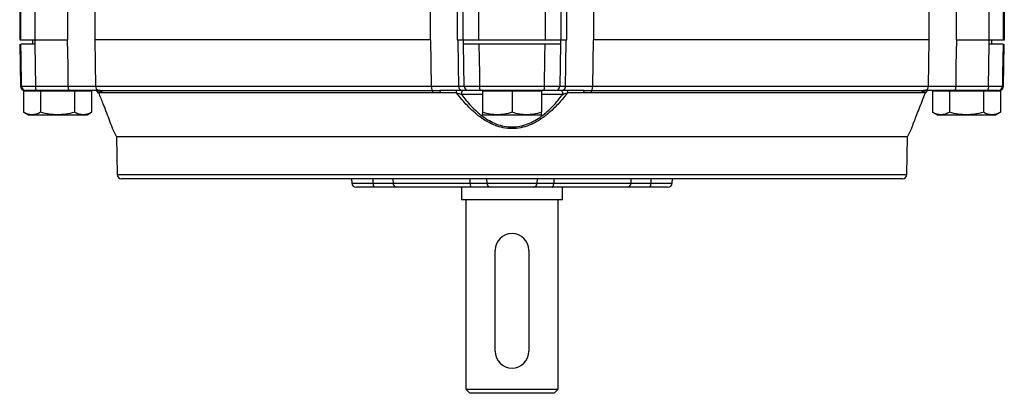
# Model space of a CAD drawing. Header units: millimetres. Extents: x -850 to -69, y -238 to 499.
# Tile 31 of 53: x -533 to -416, y 285 to 330. Entities that reach past the tile are written whole.
import ezdxf

# ---------------------------------------------------------------- set-up
doc = ezdxf.new("R2010")
doc.units = ezdxf.units.MM

msp = doc.modelspace()

# ---------------------------------------------------------------- linework, layer by layer
at = {"color": 7, "linetype": 'Continuous', "lineweight": 25}
for p, q in [((-532.73, 333.08), (-532.73, 327.38)), ((-532.6, 327.38), (-532.6, 333.08)), ((-530.95, 333.08), (-530.95, 327.38)), ((-527.03, 327.38), (-527.03, 333.08)), ((-421.44, 333.08), (-421.44, 327.38)), ((-417.52, 327.38), (-417.52, 333.08)), ((-415.87, 333.08), (-415.87, 327.38)), ((-415.73, 327.38), (-415.73, 333.08)), ((-523.8, 331.9), (-523.8, 327.38)), ((-483.91, 327.38), (-483.91, 331.7)), ((-480.74, 331.7), (-480.74, 327.38)), ((-480.05, 327.38), (-480.05, 331.7)), ((-478.22, 331.7), (-478.22, 327.38)), ((-470.25, 327.38), (-470.25, 331.7)), ((-468.42, 331.7), (-468.42, 327.38)), ((-467.73, 327.38), (-467.73, 331.7)), ((-464.56, 331.7), (-464.56, 327.38)), ((-424.67, 327.38), (-424.67, 331.9)), ((-532.73, 327.38), (-532.6, 327.38)), ((-532.73, 326.88), (-532.64, 321.87)), ((-532.6, 327.38), (-530.95, 327.38)), ((-531.23, 327.38), (-531.23, 326.88)), ((-530.95, 327.38), (-527.03, 327.38)), ((-530.94, 326.88), (-530.95, 326.88)), ((-523.81, 327.38), (-523.72, 321.87)), ((-483.91, 327.38), (-523.8, 327.38)), ((-483.79, 321.87), (-483.87, 327.38)), ((-480.74, 327.38), (-480.05, 327.38)), ((-480.05, 327.38), (-478.22, 327.38)), ((-479.99, 326.88), (-480, 326.88)), ((-478.22, 327.38), (-470.25, 327.38)), ((-470.31, 326.88), (-478.16, 326.88)), ((-470.25, 327.38), (-468.42, 327.38)), ((-468.47, 326.88), (-468.47, 326.88)), ((-468.42, 327.38), (-467.73, 327.38)), ((-464.6, 327.38), (-464.68, 321.87)), ((-424.67, 327.38), (-464.56, 327.38)), ((-424.74, 321.87), (-424.66, 327.38)), ((-421.44, 327.38), (-417.52, 327.38)), ((-417.52, 326.88), (-417.53, 326.88)), ((-417.52, 327.38), (-415.87, 327.38)), ((-417.23, 326.88), (-417.23, 327.38)), ((-415.87, 327.38), (-415.73, 327.38)), ((-415.83, 321.87), (-415.74, 326.88)), ((-532.64, 321.87), (-532.51, 321.87)), ((-530.86, 321.87), (-526.96, 321.87)), ((-523.72, 321.87), (-483.79, 321.87)), ((-480.61, 321.87), (-479.92, 321.87)), ((-478.08, 321.87), (-470.38, 321.87)), ((-468.55, 321.87), (-467.86, 321.87)), ((-464.68, 321.87), (-424.74, 321.87)), ((-421.51, 321.87), (-417.61, 321.87)), ((-415.96, 321.87), (-415.83, 321.87)), ((-532.28, 321.28), (-532.28, 318.8)), ((-531.27, 321.28), (-532.28, 321.28)), ((-531.73, 321.38), (-531.73, 321.28)), ((-530.25, 321.28), (-531.27, 321.28)), ((-526.87, 321.38), (-530.78, 321.38)), ((-530.25, 321.28), (-530.25, 318.8)), ((-528.23, 321.28), (-530.25, 321.28)), ((-526.21, 321.28), (-528.23, 321.28)), ((-526.21, 321.28), (-526.21, 318.8)), ((-525.2, 321.28), (-526.21, 321.28)), ((-524.19, 321.28), (-525.2, 321.28)), ((-524.19, 321.28), (-524.19, 318.8)), ((-523.07, 321.1), (-523.36, 321.1)), ((-523.36, 321.1), (-523.35, 321.07)), ((-523.29, 321.39), (-483.71, 321.39)), ((-483.63, 321.11), (-522.9, 321.11)), ((-480.81, 321.1), (-482.72, 321.1)), ((-477.73, 320.91), (-480.25, 320.91)), ((-479.43, 321.38), (-480.12, 321.38)), ((-470.42, 321.38), (-478.05, 321.38)), ((-477.73, 321.38), (-477.73, 321.28)), ((-477.73, 321.28), (-477.73, 318.8)), ((-475.98, 321.28), (-477.73, 321.28)), ((-474.23, 321.28), (-475.98, 321.28)), ((-474.23, 321.28), (-474.23, 318.8)), ((-472.48, 321.28), (-474.23, 321.28)), ((-470.73, 321.28), (-472.48, 321.28)), ((-470.73, 321.28), (-470.73, 321.38)), ((-470.73, 321.28), (-470.73, 318.8)), ((-468.21, 320.91), (-470.73, 320.91)), ((-468.35, 321.38), (-469.04, 321.38)), ((-465.75, 321.1), (-467.66, 321.1)), ((-425.57, 321.11), (-464.84, 321.11)), ((-464.76, 321.39), (-425.18, 321.39)), ((-425.11, 321.1), (-425.4, 321.1)), ((-425.13, 321.07), (-425.11, 321.1)), ((-424.28, 321.28), (-424.28, 318.8)), ((-423.27, 321.28), (-424.28, 321.28)), ((-422.25, 321.28), (-423.27, 321.28)), ((-422.25, 321.28), (-422.25, 318.8)), ((-420.23, 321.28), (-422.25, 321.28)), ((-417.69, 321.38), (-421.6, 321.38)), ((-418.21, 321.28), (-420.23, 321.28)), ((-418.21, 321.28), (-418.21, 318.8)), ((-417.2, 321.28), (-418.21, 321.28)), ((-416.19, 321.28), (-417.2, 321.28)), ((-416.73, 321.28), (-416.73, 321.38)), ((-416.19, 321.28), (-416.19, 318.8)), ((-532.28, 318.8), (-531.73, 318.48)), ((-531.73, 318.48), (-531.27, 318.48)), ((-531.27, 318.48), (-528.23, 318.48)), ((-528.23, 318.48), (-525.2, 318.48)), ((-525.2, 318.48), (-524.73, 318.48)), ((-524.73, 318.48), (-524.19, 318.8)), ((-477.73, 318.48), (-475.98, 318.48)), ((-475.98, 318.48), (-472.48, 318.48)), ((-472.48, 318.48), (-470.73, 318.48)), ((-424.28, 318.8), (-423.73, 318.48)), ((-423.73, 318.48), (-423.27, 318.48)), ((-423.27, 318.48), (-420.23, 318.48)), ((-420.23, 318.48), (-417.2, 318.48)), ((-417.2, 318.48), (-416.73, 318.48)), ((-416.73, 318.48), (-416.19, 318.8)), ((-521.73, 316.89), (-521.23, 315.88)), ((-427.23, 315.88), (-426.74, 316.89)), ((-521.23, 315.88), (-521.14, 311.37)), ((-427.23, 315.88), (-521.23, 315.88)), ((-427.32, 311.37), (-427.23, 315.88)), ((-521.14, 311.37), (-427.32, 311.37)), ((-474.23, 310.88), (-520.64, 310.88)), ((-493.29, 310.88), (-493.26, 310.36)), ((-493.26, 310.36), (-490.72, 310.36)), ((-490.72, 310.36), (-490.73, 310.88)), ((-488.38, 310.88), (-488.37, 310.37)), ((-488.37, 310.37), (-479.19, 310.37)), ((-479.19, 310.37), (-479.21, 310.88)), ((-477.25, 310.88), (-477.22, 310.36)), ((-477.22, 310.36), (-471.25, 310.36)), ((-427.82, 310.88), (-474.23, 310.88)), ((-471.25, 310.36), (-471.22, 310.88)), ((-469.26, 310.88), (-469.28, 310.37)), ((-469.28, 310.37), (-460.09, 310.37)), ((-460.09, 310.37), (-460.08, 310.88)), ((-457.74, 310.88), (-457.75, 310.36)), ((-457.75, 310.36), (-455.21, 310.36)), ((-455.21, 310.36), (-455.18, 310.88)), ((-490.64, 309.88), (-492.76, 309.88)), ((-479.02, 309.88), (-487.9, 309.88)), ((-480.23, 309.88), (-480.23, 308.38)), ((-471.74, 309.88), (-476.73, 309.88)), ((-460.57, 309.88), (-469.45, 309.88)), ((-468.23, 308.38), (-468.23, 309.88)), ((-455.71, 309.88), (-457.83, 309.88)), ((-468.23, 308.38), (-480.23, 308.38)), ((-479.73, 308.38), (-479.73, 285.88)), ((-468.73, 285.88), (-468.73, 308.38)), ((-476.23, 290.38), (-476.23, 302.38)), ((-472.23, 302.38), (-472.23, 290.38)), ((-479.73, 285.88), (-479.23, 285.38)), ((-479.73, 285.88), (-468.73, 285.88)), ((-469.23, 285.38), (-468.73, 285.88)), ((-469.23, 285.38), (-479.23, 285.38))]:
    msp.add_line(p, q, dxfattribs=at)
at = {"color": 7, "linetype": 'Continuous', "lineweight": 25, "flags": 128}
for points in [[(-532.51, 321.87), (-532.57, 325.38), (-532.59, 326.88)], [(-530.95, 326.88), (-530.9, 324.4), (-530.86, 321.87)], [(-526.96, 321.87), (-526.99, 324.35), (-527.04, 327.38)], [(-480.69, 327.38), (-480.65, 324.35), (-480.61, 321.87)], [(-479.92, 321.87), (-479.96, 324.4), (-479.99, 326.88)], [(-478.16, 326.88), (-478.11, 323.38), (-478.08, 321.87)], [(-470.38, 321.87), (-470.33, 325.38), (-470.31, 326.88)], [(-468.47, 326.88), (-468.51, 324.4), (-468.55, 321.87)], [(-467.86, 321.87), (-467.82, 324.35), (-467.78, 327.38)], [(-421.43, 327.38), (-421.48, 324.35), (-421.51, 321.87)], [(-417.61, 321.87), (-417.56, 324.4), (-417.52, 326.88)], [(-415.87, 326.88), (-415.93, 323.38), (-415.96, 321.87)], [(-480.05, 321.38), (-480.09, 321.37), (-480.13, 321.35), (-480.16, 321.3), (-480.19, 321.25), (-480.22, 321.17), (-480.24, 321.09), (-480.25, 321), (-480.25, 320.91)], [(-468.41, 321.38), (-468.38, 321.37), (-468.34, 321.35), (-468.31, 321.3), (-468.28, 321.25), (-468.25, 321.17), (-468.23, 321.09), (-468.22, 321), (-468.21, 320.91)], [(-479.02, 309.88), (-479.05, 309.89), (-479.08, 309.92), (-479.11, 309.96), (-479.14, 310.02), (-479.16, 310.1), (-479.17, 310.18), (-479.18, 310.27), (-479.19, 310.37)], [(-469.45, 309.88), (-469.41, 309.89), (-469.38, 309.92), (-469.36, 309.96), (-469.33, 310.02), (-469.31, 310.1), (-469.29, 310.18), (-469.28, 310.27), (-469.28, 310.37)]]:
    msp.add_lwpolyline(points, dxfattribs=at)
at = {"color": 7, "linetype": 'Continuous', "lineweight": 25}
for centre, radius, start, end in [((-532.14, 321.88), 0.5, 181, 270), ((-532.01, 321.88), 0.499, 180.9363, 269.939), ((-530.09, 321.76), 0.778, 171.3091, 208.7329), ((-526.19, 321.76), 0.778, 171.3091, 208.7329), ((-523.23, 321.88), 0.497, 180.5449, 263.0599), ((-482.91, 321.78), 0.89, 173.6359, 205.9558), ((-480.11, 321.88), 0.496, 180.5546, 269.5683), ((-479.42, 321.88), 0.496, 180.5546, 269.5683), ((-476.21, 321.75), 1.88, 176.3166, 191.3571), ((-472.26, 321.75), 1.88, 348.6429, 3.6834), ((-469.04, 321.88), 0.496, 270.4317, 359.4454), ((-468.35, 321.88), 0.496, 270.4317, 359.4454), ((-465.56, 321.78), 0.89, 334.0442, 6.3641), ((-425.24, 321.88), 0.497, 276.9401, 359.4551), ((-422.28, 321.76), 0.778, 331.2671, 8.6909), ((-418.37, 321.76), 0.778, 331.2671, 8.6909), ((-416.46, 321.88), 0.499, 270.061, 359.0637), ((-416.33, 321.88), 0.5, 270, 359), ((-523.82, 320.88), 0.5, 21.5361, 89.9974), ((-523.8, 320.89), 0.495, 25.8036, 89.8862), ((-523.51, 320.89), 0.492, 25.5718, 89.8081), ((-523.34, 320.9), 0.491, 25.4879, 83.3172), ((-484.11, 321.13), 0.484, 357.8783, 32.3118), ((-483.11, 321.15), 0.394, 353.7429, 36.9737), ((-481.28, 321.15), 0.473, 354.4044, 29.6224), ((-467.19, 321.15), 0.473, 150.3776, 185.5956), ((-465.36, 321.15), 0.394, 143.0263, 186.2571), ((-464.35, 321.13), 0.484, 147.6882, 182.1217), ((-425.12, 320.9), 0.491, 96.6828, 154.5121), ((-424.96, 320.89), 0.492, 90.1919, 154.4282), ((-424.65, 320.88), 0.5, 90.007, 158.9996), ((-424.66, 320.89), 0.495, 90.1138, 154.1964), ((-520.64, 311.38), 0.5, 181.1468, 270), ((-427.82, 311.38), 0.5, 270, 358.8532), ((-492.76, 310.38), 0.5, 183, 270), ((-489.94, 310.25), 0.793, 171.9672, 207.2541), ((-487.89, 310.37), 0.485, 180.313, 268.3702), ((-476.72, 310.38), 0.496, 182.6024, 269.649), ((-471.74, 310.38), 0.496, 270.351, 357.3976), ((-460.58, 310.37), 0.485, 271.6298, 359.687), ((-458.53, 310.25), 0.793, 332.7459, 8.0328), ((-455.71, 310.38), 0.5, 270, 357), ((-474.23, 302.38), 2, 0, 180), ((-474.23, 290.38), 2, 180, 0)]:
    msp.add_arc(centre, radius, start, end, dxfattribs=at)
for major_axis, ratio, start_param, end_param in [((-9.9, 3265.53), 0.01719, 1.294802, 1.294961), ((-56.13, 3265.53), 0.00303, 4.98812, 4.988279), ((56.13, 3265.53), 0.00303, 1.294906, 1.295065), ((9.9, 3265.53), 0.01719, 4.988224, 4.988383)]:
    msp.add_ellipse((-474.23, -562.32), major_axis=major_axis, ratio=ratio, start_param=start_param, end_param=end_param, dxfattribs=at)
for points, knots in [([(-530.95, 326.88), (-531.17, 326.88), (-531.37, 326.88), (-531.76, 326.88), (-531.94, 326.88), (-532.23, 326.88), (-532.35, 326.88), (-532.53, 326.88), (-532.58, 326.88), (-532.59, 326.88)], [0, 0, 0, 0, 0.25, 0.25, 0.5, 0.5, 0.75, 0.75, 1, 1, 1, 1]), ([(-478.16, 326.88), (-478.38, 326.88), (-478.6, 326.88), (-479.01, 326.88), (-479.2, 326.88), (-479.53, 326.88), (-479.67, 326.88), (-479.88, 326.88), (-479.96, 326.88), (-479.99, 326.88)], [0, 0, 0, 0, 0.25, 0.25, 0.5, 0.5, 0.75, 0.75, 1, 1, 1, 1]), ([(-468.47, 326.88), (-468.51, 326.88), (-468.59, 326.88), (-468.8, 326.88), (-468.94, 326.88), (-469.27, 326.88), (-469.46, 326.88), (-469.87, 326.88), (-470.09, 326.88), (-470.31, 326.88)], [0, 0, 0, 0, 0.25, 0.25, 0.5, 0.5, 0.75, 0.75, 1, 1, 1, 1]), ([(-415.87, 326.88), (-415.89, 326.88), (-415.94, 326.88), (-416.11, 326.88), (-416.23, 326.88), (-416.53, 326.88), (-416.7, 326.88), (-417.09, 326.88), (-417.3, 326.88), (-417.52, 326.88)], [0, 0, 0, 0, 0.25, 0.25, 0.5, 0.5, 0.75, 0.75, 1, 1, 1, 1]), ([(-532.51, 321.87), (-532.5, 321.87), (-532.45, 321.87), (-532.27, 321.87), (-532.15, 321.87), (-531.86, 321.87), (-531.68, 321.87), (-531.29, 321.87), (-531.08, 321.87), (-530.86, 321.87)], [0, 0, 0, 0, 0.25, 0.25, 0.5, 0.5, 0.75, 0.75, 1, 1, 1, 1]), ([(-526.96, 321.87), (-526.76, 321.87), (-526.56, 321.87), (-526.18, 321.87), (-525.99, 321.87), (-525.64, 321.87), (-525.47, 321.87), (-525.14, 321.87), (-524.99, 321.87), (-524.7, 321.87), (-524.57, 321.87), (-524.33, 321.87), (-524.22, 321.87), (-523.93, 321.87), (-523.8, 321.87), (-523.72, 321.87)], [0, 0, 0, 0, 0.125, 0.125, 0.25, 0.25, 0.375, 0.375, 0.5, 0.5, 0.625, 0.625, 0.75, 0.75, 1, 1, 1, 1]), ([(-483.79, 321.87), (-483.59, 321.87), (-483.4, 321.87), (-483.02, 321.87), (-482.83, 321.87), (-482.48, 321.87), (-482.31, 321.87), (-481.99, 321.87), (-481.84, 321.87), (-481.55, 321.87), (-481.43, 321.87), (-481.19, 321.87), (-481.08, 321.87), (-480.81, 321.87), (-480.68, 321.87), (-480.61, 321.87)], [0, 0, 0, 0, 0.125, 0.125, 0.25, 0.25, 0.375, 0.375, 0.5, 0.5, 0.625, 0.625, 0.75, 0.75, 1, 1, 1, 1]), ([(-479.92, 321.87), (-479.88, 321.87), (-479.81, 321.87), (-479.59, 321.87), (-479.45, 321.87), (-479.12, 321.87), (-478.93, 321.87), (-478.52, 321.87), (-478.31, 321.87), (-478.08, 321.87)], [0, 0, 0, 0, 0.25, 0.25, 0.5, 0.5, 0.75, 0.75, 1, 1, 1, 1]), ([(-470.38, 321.87), (-470.16, 321.87), (-469.95, 321.87), (-469.53, 321.87), (-469.35, 321.87), (-469.02, 321.87), (-468.88, 321.87), (-468.66, 321.87), (-468.59, 321.87), (-468.55, 321.87)], [0, 0, 0, 0, 0.25, 0.25, 0.5, 0.5, 0.75, 0.75, 1, 1, 1, 1]), ([(-467.86, 321.87), (-467.82, 321.87), (-467.77, 321.87), (-467.64, 321.87), (-467.56, 321.87), (-467.38, 321.87), (-467.28, 321.87), (-467.04, 321.87), (-466.91, 321.87), (-466.63, 321.87), (-466.48, 321.87), (-466.16, 321.87), (-465.99, 321.87), (-465.45, 321.87), (-465.08, 321.87), (-464.68, 321.87)], [0, 0, 0, 0, 0.125, 0.125, 0.25, 0.25, 0.375, 0.375, 0.5, 0.5, 0.625, 0.625, 0.75, 0.75, 1, 1, 1, 1]), ([(-424.74, 321.87), (-424.71, 321.87), (-424.65, 321.87), (-424.52, 321.87), (-424.43, 321.87), (-424.25, 321.87), (-424.14, 321.87), (-423.9, 321.87), (-423.76, 321.87), (-423.48, 321.87), (-423.32, 321.87), (-423, 321.87), (-422.83, 321.87), (-422.29, 321.87), (-421.91, 321.87), (-421.51, 321.87)], [0, 0, 0, 0, 0.125, 0.125, 0.25, 0.25, 0.375, 0.375, 0.5, 0.5, 0.625, 0.625, 0.75, 0.75, 1, 1, 1, 1]), ([(-417.61, 321.87), (-417.38, 321.87), (-417.18, 321.87), (-416.79, 321.87), (-416.61, 321.87), (-416.32, 321.87), (-416.2, 321.87), (-416.02, 321.87), (-415.97, 321.87), (-415.96, 321.87)], [0, 0, 0, 0, 0.25, 0.25, 0.5, 0.5, 0.75, 0.75, 1, 1, 1, 1]), ([(-530.78, 321.38), (-531.11, 321.38), (-531.41, 321.38), (-531.74, 321.38), (-531.83, 321.38), (-531.96, 321.38), (-532, 321.38), (-532.01, 321.38)], [0, 0, 0, 0, 0.5, 0.5, 0.75, 0.75, 1, 1, 1, 1]), ([(-523.51, 321.38), (-523.65, 321.38), (-523.84, 321.38), (-524.18, 321.38), (-524.3, 321.38), (-524.56, 321.38), (-524.7, 321.38), (-525.14, 321.38), (-525.46, 321.38), (-525.97, 321.38), (-526.14, 321.38), (-526.5, 321.38), (-526.68, 321.38), (-526.87, 321.38)], [0, 0, 0, 0, 0.25, 0.25, 0.375, 0.375, 0.5, 0.5, 0.75, 0.75, 0.875, 0.875, 1, 1, 1, 1]), ([(-523.36, 321.1), (-523.19, 320.67), (-522.86, 319.83), (-522.41, 318.69), (-522.03, 317.71), (-521.75, 316.97), (-521.73, 316.91), (-521.72, 316.89)], [0, 0, 0, 0, 0.207401, 0.40378, 0.604126, 0.820034, 1, 1, 1, 1]), ([(-480.12, 321.38), (-480.18, 321.38), (-480.29, 321.38), (-480.52, 321.38), (-480.61, 321.38), (-480.81, 321.38), (-481.02, 321.38), (-481.27, 321.38), (-481.54, 321.38), (-481.68, 321.38), (-482.13, 321.38), (-482.45, 321.38), (-482.79, 321.38)], [0, 0, 0, 0, 0.25, 0.25, 0.375, 0.375, 0.5, 0.625, 0.625, 0.75, 0.75, 1, 1, 1, 1]), ([(-467.66, 321.1), (-468.06, 320.57), (-468.48, 320.06), (-469.39, 319.09), (-469.89, 318.64), (-470.7, 318.04), (-470.98, 317.85), (-471.57, 317.51), (-471.88, 317.36), (-472.52, 317.11), (-472.86, 317.01), (-473.54, 316.88), (-473.88, 316.84), (-474.57, 316.84), (-474.92, 316.88), (-475.61, 317.01), (-475.94, 317.11), (-476.58, 317.36), (-476.89, 317.51), (-477.48, 317.84), (-477.76, 318.03), (-478.31, 318.43), (-478.56, 318.64), (-479.06, 319.09), (-479.3, 319.33), (-479.99, 320.06), (-480.41, 320.57), (-480.81, 321.1)], [0, 0, 0, 0, 0.125, 0.125, 0.25, 0.25, 0.3125, 0.3125, 0.375, 0.375, 0.4375, 0.4375, 0.5, 0.5, 0.5625, 0.5625, 0.625, 0.625, 0.6875, 0.6875, 0.75, 0.75, 0.8125, 0.8125, 0.875, 0.875, 1, 1, 1, 1]), ([(-480.81, 321.1), (-480.71, 321.07), (-480.61, 321.04), (-480.43, 320.98), (-480.34, 320.94), (-480.25, 320.91)], [0, 0, 0, 0, 0.5, 0.5, 1, 1, 1, 1]), ([(-480.25, 320.91), (-479.89, 320.42), (-479.5, 319.96), (-478.66, 319.07), (-478.2, 318.66), (-477.21, 317.93), (-476.66, 317.61), (-475.79, 317.28), (-475.49, 317.19), (-474.86, 317.07), (-474.54, 317.04), (-473.91, 317.04), (-473.6, 317.07), (-472.98, 317.19), (-472.67, 317.28), (-472.09, 317.51), (-471.81, 317.64), (-471.26, 317.95), (-471, 318.12), (-470.26, 318.67), (-469.81, 319.08), (-468.97, 319.95), (-468.58, 320.42), (-468.21, 320.91)], [0, 0, 0, 0, 0.125, 0.125, 0.25, 0.25, 0.375, 0.375, 0.4375, 0.4375, 0.5, 0.5, 0.5625, 0.5625, 0.625, 0.625, 0.6875, 0.6875, 0.75, 0.75, 0.875, 0.875, 1, 1, 1, 1]), ([(-478.05, 321.38), (-478.39, 321.38), (-478.7, 321.38), (-479.08, 321.38), (-479.18, 321.38), (-479.34, 321.38), (-479.4, 321.38), (-479.43, 321.38)], [0, 0, 0, 0, 0.5, 0.5, 0.75, 0.75, 1, 1, 1, 1]), ([(-469.04, 321.38), (-469.1, 321.38), (-469.27, 321.38), (-469.64, 321.38), (-469.78, 321.38), (-470.09, 321.38), (-470.25, 321.38), (-470.42, 321.38)], [0, 0, 0, 0, 0.5, 0.5, 0.75, 0.75, 1, 1, 1, 1]), ([(-465.68, 321.38), (-466.02, 321.38), (-466.35, 321.38), (-466.79, 321.38), (-466.93, 321.38), (-467.2, 321.38), (-467.32, 321.38), (-467.67, 321.38), (-467.87, 321.38), (-468.1, 321.38), (-468.16, 321.38), (-468.27, 321.38), (-468.32, 321.38), (-468.35, 321.38)], [0, 0, 0, 0, 0.25, 0.25, 0.375, 0.375, 0.5, 0.5, 0.75, 0.75, 0.875, 0.875, 1, 1, 1, 1]), ([(-468.21, 320.91), (-468.13, 320.94), (-468.04, 320.98), (-467.85, 321.04), (-467.76, 321.07), (-467.66, 321.1)], [0, 0, 0, 0, 0.5, 0.5, 1, 1, 1, 1]), ([(-426.75, 316.89), (-426.75, 316.87), (-426.77, 316.82), (-426.7, 317.01), (-426.53, 317.46), (-426.2, 318.31), (-425.76, 319.44), (-425.37, 320.44), (-425.11, 321.1)], [0, 0, 0, 0, 0.037592, 0.125849, 0.356091, 0.517958, 0.683395, 1, 1, 1, 1]), ([(-421.6, 321.38), (-421.97, 321.38), (-422.33, 321.38), (-422.83, 321.38), (-423, 321.38), (-423.32, 321.38), (-423.63, 321.38), (-423.9, 321.38), (-424.16, 321.38), (-424.29, 321.38), (-424.63, 321.38), (-424.81, 321.38), (-424.96, 321.38)], [0, 0, 0, 0, 0.25, 0.25, 0.375, 0.375, 0.5, 0.625, 0.625, 0.75, 0.75, 1, 1, 1, 1]), ([(-416.46, 321.38), (-416.48, 321.38), (-416.61, 321.38), (-416.95, 321.38), (-417.08, 321.38), (-417.37, 321.38), (-417.53, 321.38), (-417.69, 321.38)], [0, 0, 0, 0, 0.5, 0.5, 0.75, 0.75, 1, 1, 1, 1]), ([(-531.27, 318.48), (-531.43, 318.48), (-531.59, 318.51), (-531.92, 318.61), (-532.09, 318.69), (-532.28, 318.8)], [0, 0, 0, 0, 0.5, 0.5, 1, 1, 1, 1]), ([(-530.25, 318.8), (-530.44, 318.69), (-530.61, 318.61), (-530.94, 318.51), (-531.1, 318.48), (-531.27, 318.48)], [0, 0, 0, 0, 0.5, 0.5, 1, 1, 1, 1]), ([(-528.23, 318.48), (-528.56, 318.48), (-528.88, 318.51), (-529.54, 318.61), (-529.88, 318.69), (-530.25, 318.8)], [0, 0, 0, 0, 0.5, 0.5, 1, 1, 1, 1]), ([(-526.21, 318.8), (-526.59, 318.69), (-526.93, 318.61), (-527.59, 318.51), (-527.91, 318.48), (-528.23, 318.48)], [0, 0, 0, 0, 0.5, 0.5, 1, 1, 1, 1]), ([(-525.2, 318.48), (-525.37, 318.48), (-525.52, 318.51), (-525.85, 318.61), (-526.03, 318.69), (-526.21, 318.8)], [0, 0, 0, 0, 0.5, 0.5, 1, 1, 1, 1]), ([(-524.19, 318.8), (-524.38, 318.69), (-524.55, 318.61), (-524.88, 318.51), (-525.04, 318.48), (-525.2, 318.48)], [0, 0, 0, 0, 0.5, 0.5, 1, 1, 1, 1]), ([(-475.98, 318.48), (-476.27, 318.48), (-476.54, 318.51), (-477.11, 318.61), (-477.41, 318.69), (-477.73, 318.8)], [0, 0, 0, 0, 0.5, 0.5, 1, 1, 1, 1]), ([(-477.73, 318.8), (-477.73, 318.69), (-477.73, 318.61), (-477.73, 318.51), (-477.73, 318.48), (-477.73, 318.48)], [0, 0, 0, 0, 0.5, 0.5, 1, 1, 1, 1]), ([(-474.23, 318.8), (-474.56, 318.69), (-474.85, 318.61), (-475.43, 318.51), (-475.7, 318.48), (-475.98, 318.48)], [0, 0, 0, 0, 0.5, 0.5, 1, 1, 1, 1]), ([(-472.48, 318.48), (-472.77, 318.48), (-473.04, 318.51), (-473.61, 318.61), (-473.91, 318.69), (-474.23, 318.8)], [0, 0, 0, 0, 0.5, 0.5, 1, 1, 1, 1]), ([(-470.73, 318.8), (-471.06, 318.69), (-471.35, 318.61), (-471.93, 318.51), (-472.2, 318.48), (-472.48, 318.48)], [0, 0, 0, 0, 0.5, 0.5, 1, 1, 1, 1]), ([(-470.73, 318.48), (-470.73, 318.48), (-470.73, 318.51), (-470.73, 318.61), (-470.73, 318.69), (-470.73, 318.8)], [0, 0, 0, 0, 0.5, 0.5, 1, 1, 1, 1]), ([(-423.27, 318.48), (-423.43, 318.48), (-423.59, 318.51), (-423.92, 318.61), (-424.09, 318.69), (-424.28, 318.8)], [0, 0, 0, 0, 0.5, 0.5, 1, 1, 1, 1]), ([(-422.25, 318.8), (-422.44, 318.69), (-422.61, 318.61), (-422.94, 318.51), (-423.1, 318.48), (-423.27, 318.48)], [0, 0, 0, 0, 0.5, 0.5, 1, 1, 1, 1]), ([(-420.23, 318.48), (-420.56, 318.48), (-420.88, 318.51), (-421.54, 318.61), (-421.88, 318.69), (-422.25, 318.8)], [0, 0, 0, 0, 0.5, 0.5, 1, 1, 1, 1]), ([(-418.21, 318.8), (-418.59, 318.69), (-418.93, 318.61), (-419.59, 318.51), (-419.91, 318.48), (-420.23, 318.48)], [0, 0, 0, 0, 0.5, 0.5, 1, 1, 1, 1]), ([(-417.2, 318.48), (-417.37, 318.48), (-417.52, 318.51), (-417.85, 318.61), (-418.03, 318.69), (-418.21, 318.8)], [0, 0, 0, 0, 0.5, 0.5, 1, 1, 1, 1]), ([(-416.19, 318.8), (-416.38, 318.69), (-416.55, 318.61), (-416.88, 318.51), (-417.04, 318.48), (-417.2, 318.48)], [0, 0, 0, 0, 0.5, 0.5, 1, 1, 1, 1]), ([(-490.72, 310.36), (-490.45, 310.36), (-490.2, 310.36), (-489.83, 310.36), (-489.71, 310.36), (-489.49, 310.36), (-489.38, 310.36), (-489.07, 310.36), (-488.89, 310.36), (-488.59, 310.36), (-488.46, 310.36), (-488.37, 310.37)], [0, 0, 0, 0, 0.25, 0.25, 0.375, 0.375, 0.5, 0.5, 0.75, 0.75, 1, 1, 1, 1]), ([(-479.19, 310.37), (-478.93, 310.36), (-478.7, 310.36), (-478.36, 310.36), (-478.26, 310.36), (-478.06, 310.36), (-477.97, 310.36), (-477.71, 310.36), (-477.56, 310.36), (-477.34, 310.36), (-477.26, 310.36), (-477.22, 310.36)], [0, 0, 0, 0, 0.25, 0.25, 0.375, 0.375, 0.5, 0.5, 0.75, 0.75, 1, 1, 1, 1]), ([(-471.25, 310.36), (-471.21, 310.36), (-471.13, 310.36), (-470.96, 310.36), (-470.9, 310.36), (-470.75, 310.36), (-470.67, 310.36), (-470.42, 310.36), (-470.21, 310.36), (-469.78, 310.36), (-469.54, 310.36), (-469.28, 310.37)], [0, 0, 0, 0, 0.25, 0.25, 0.375, 0.375, 0.5, 0.5, 0.75, 0.75, 1, 1, 1, 1]), ([(-460.09, 310.37), (-460.01, 310.36), (-459.88, 310.36), (-459.66, 310.36), (-459.57, 310.36), (-459.39, 310.36), (-459.29, 310.36), (-458.99, 310.36), (-458.76, 310.36), (-458.27, 310.36), (-458.01, 310.36), (-457.75, 310.36)], [0, 0, 0, 0, 0.25, 0.25, 0.375, 0.375, 0.5, 0.5, 0.75, 0.75, 1, 1, 1, 1]), ([(-487.9, 309.88), (-488.01, 309.88), (-488.15, 309.88), (-488.5, 309.88), (-488.72, 309.88), (-489.08, 309.88), (-489.2, 309.88), (-489.47, 309.88), (-489.6, 309.88), (-490.03, 309.88), (-490.33, 309.88), (-490.64, 309.88)], [0, 0, 0, 0, 0.25, 0.25, 0.5, 0.5, 0.625, 0.625, 0.75, 0.75, 1, 1, 1, 1]), ([(-476.73, 309.88), (-476.78, 309.88), (-476.87, 309.88), (-477.13, 309.88), (-477.3, 309.88), (-477.6, 309.88), (-477.71, 309.88), (-477.94, 309.88), (-478.06, 309.88), (-478.45, 309.88), (-478.73, 309.88), (-479.02, 309.88)], [0, 0, 0, 0, 0.25, 0.25, 0.5, 0.5, 0.625, 0.625, 0.75, 0.75, 1, 1, 1, 1]), ([(-469.45, 309.88), (-469.74, 309.88), (-470.02, 309.88), (-470.53, 309.88), (-470.77, 309.88), (-471.07, 309.88), (-471.16, 309.88), (-471.33, 309.88), (-471.4, 309.88), (-471.6, 309.88), (-471.69, 309.88), (-471.74, 309.88)], [0, 0, 0, 0, 0.25, 0.25, 0.5, 0.5, 0.625, 0.625, 0.75, 0.75, 1, 1, 1, 1]), ([(-457.83, 309.88), (-458.14, 309.88), (-458.44, 309.88), (-459.01, 309.88), (-459.28, 309.88), (-459.63, 309.88), (-459.75, 309.88), (-459.96, 309.88), (-460.05, 309.88), (-460.32, 309.88), (-460.46, 309.88), (-460.57, 309.88)], [0, 0, 0, 0, 0.25, 0.25, 0.5, 0.5, 0.625, 0.625, 0.75, 0.75, 1, 1, 1, 1])]:
    msp.add_open_spline(points, degree=3, knots=knots, dxfattribs=at)
for points in [[(-523.51, 321.38), (-523.42, 321.38), (-523.35, 321.39), (-523.29, 321.39)], [(-522.9, 321.11), (-522.96, 321.11), (-523.01, 321.1), (-523.07, 321.1)], [(-483.71, 321.39), (-483.4, 321.39), (-483.09, 321.38), (-482.79, 321.38)], [(-482.72, 321.1), (-483.02, 321.1), (-483.33, 321.11), (-483.63, 321.11)], [(-464.84, 321.11), (-465.14, 321.11), (-465.45, 321.1), (-465.75, 321.1)], [(-465.68, 321.38), (-465.37, 321.38), (-465.07, 321.39), (-464.76, 321.39)], [(-425.4, 321.1), (-425.46, 321.1), (-425.51, 321.11), (-425.57, 321.11)], [(-425.18, 321.39), (-425.12, 321.39), (-425.05, 321.38), (-424.96, 321.38)]]:
    msp.add_open_spline(points, degree=3, dxfattribs=at)

doc.saveas('drawing.dxf')
